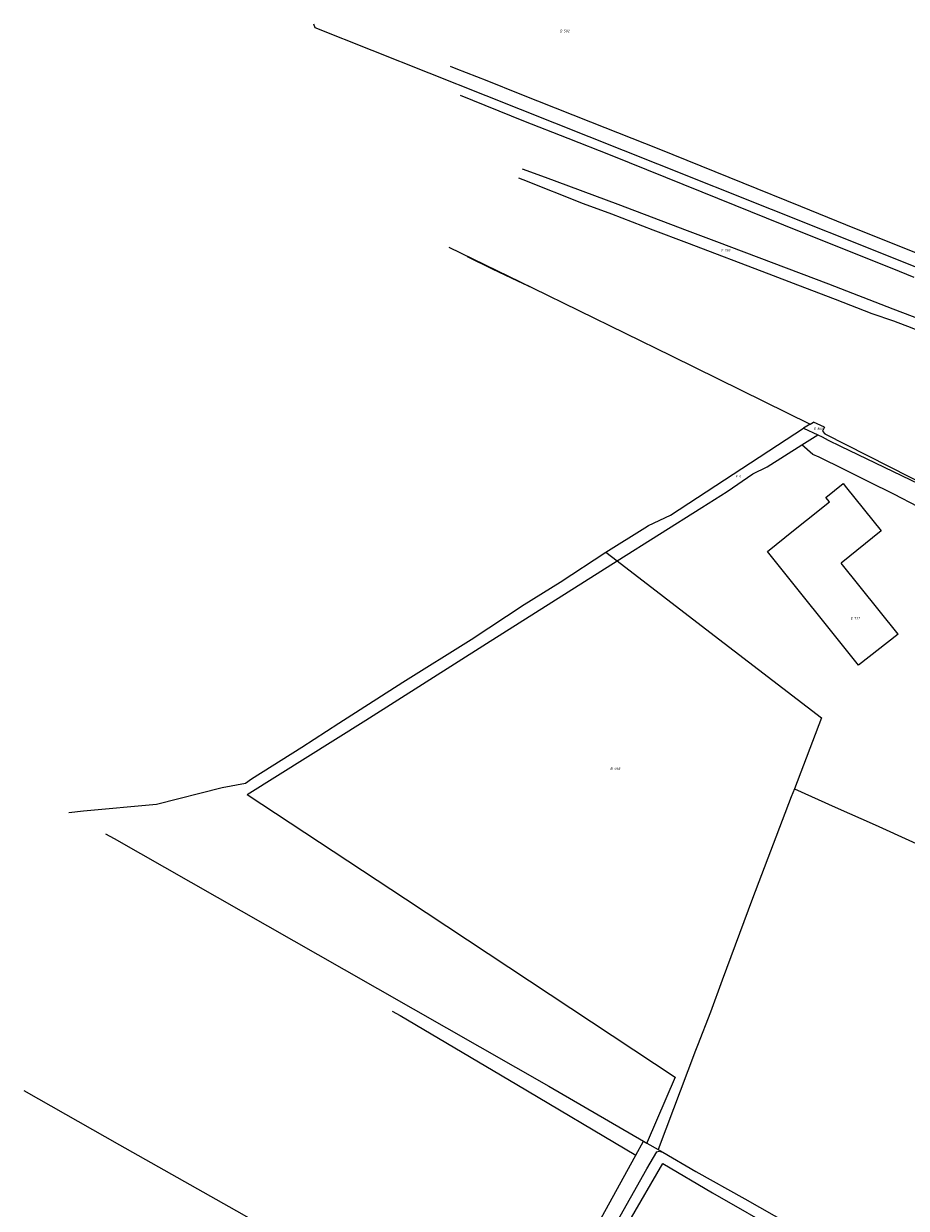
# Model space of a CAD drawing. Header units: metres. Extents: x 154658 to 157381, y 449781 to 452932.
# Tile 27 of 52: x 154745 to 155381, y 451618 to 452471. Entities that reach past the tile are written whole.
import ezdxf
from ezdxf.enums import TextEntityAlignment as Align
from ezdxf.lldxf.tags import DXFTag

# ---------------------------------------------------------------- set-up
doc = ezdxf.new("R2010")
doc.units = ezdxf.units.M
doc.layers.add('B-WE-KG-GRENS_PERCEEL-G', color=150, linetype='KG-PERCEEL', lineweight=18)
doc.layers.add('B-WE-KG-GRENS_PERCEEL-S', color=150, linetype='Continuous', lineweight=25)
doc.styles.add('NLCS-ISO', font='NLCS-ISO.ttf')
doc.styles.get("Standard").update_dxf_attribs({"font": 'verdana.ttf'})
tags = doc.linetypes.add('KG-PERCEEL', pattern='A,5.5,-2,["P",Standard,S=1.8,R=0,X=-0.5,Y=-0.9],-2,5.5,-2,[5,NLCS.SHX,S=0.75,R=0,X=0,Y=0],-2', length=19).pattern_tags.tags
tags[6] = DXFTag(74, 10)

# ---------------------------------------------------------------- blocks, each defined once
blk = doc.blocks.new('SKG-PERCEELNUMMER-SO')
at = {"style": 'NLCS-ISO', "oblique": 10, "flags": 1}
for tag, p in [('GEMEENTECODE', (0, 2.55)), ('PERCEELGROOTTE', (0, -2.45))]:
    blk.add_attdef(tag, text='', height=1.8, dxfattribs=at).set_placement(p, align=Align.MIDDLE_CENTER)
at = {"style": 'NLCS-ISO', "oblique": 10}
blk.add_attdef('SECTIE', text='', height=1.8, dxfattribs=at).set_placement((-0.5, 0), align=Align.MIDDLE_RIGHT)
blk.add_attdef('PERCEELNUMMER', text='', height=1.8, dxfattribs=at).set_placement((0.5, 0), align=Align.MIDDLE_LEFT)

msp = doc.modelspace()

# ---------------------------------------------------------------- linework, layer by layer
at = {"layer": 'B-WE-KG-GRENS_PERCEEL-G', "flags": 128}
for points in [[(154954.072, 452470.955), (154954.9, 452468.219), (155078.153, 452419.23), (155201.716, 452370.035), (155365.632, 452304.754), (155439.294, 452275.163), (155501.85, 452250.51), (155553.067, 452229.961), (155602.135, 452210.233), (155643.441, 452194.033), (155677.099, 452182.078), (155727.701, 452165.098), (155769.967, 452147.714), (155815.089, 452130.703), (155847.797, 452118.265), (155867.483, 452110.557)], [(155052.381, 452440.363), (155056.439, 452438.765), (155078.861, 452430.018), (155102.664, 452420.536), (155153.439, 452400.253), (155202.735, 452380.707), (155263.325, 452356.339), (155304.814, 452339.501), (155343.762, 452323.664), (155373.248, 452311.919), (155402.615, 452300.075), (155437.604, 452285.88), (155475.69, 452270.698), (155510.618, 452257.01), (155530.249, 452249.342), (155549.835, 452241.789), (155583.995, 452228.479), (155607.684, 452218.632), (155634.521, 452208.224), (155637.291, 452207.013)], [(155105.566, 452400.762), (155059.908, 452419.216)], [(155137.501, 452388.166), (155105.566, 452400.762)], [(155167.943, 452376.148), (155137.501, 452388.166)], [(155234.001, 452349.677), (155167.943, 452376.148)], [(155101.749, 452359.946), (155104.805, 452358.758), (155148.284, 452341.56)], [(155104.282, 452366.457), (155120.922, 452360.319)], [(155120.922, 452360.319), (155173.222, 452340.892)], [(155304.109, 452321.281), (155234.001, 452349.677)], [(155148.284, 452341.56), (155168.733, 452334.001), (155198.555, 452322.362), (155222.795, 452313.437), (155282.084, 452290.827), (155302.67, 452282.924), (155329.873, 452272.526), (155356.059, 452262.198), (155371.861, 452257.006), (155385.075, 452251.845), (155386.627, 452251.168), (155412.559, 452241.603)], [(155173.222, 452340.892), (155223.17, 452322.11)], [(155223.17, 452322.11), (155244.35, 452314.19)], [(155370.895, 452294.517), (155304.109, 452321.281)], [(155051.496, 452310.009), (155111.787, 452280.589)], [(155244.35, 452314.19), (155324.968, 452283.481)], [(155064.834, 452303.154), (155082.815, 452294.397), (155100.857, 452285.765), (155111.787, 452280.589)], [(155386.766, 452288.12), (155370.895, 452294.517)], [(155324.968, 452283.481), (155371.234, 452265.673)], [(155111.787, 452280.589), (155211.99, 452231.692), (155311.845, 452182.598)], [(155371.234, 452265.673), (155392.29, 452257.728)], [(155311.845, 452182.598), (155306.977, 452179.592)], [(155311.845, 452182.598), (155314.182, 452184.041)], [(155316.914, 452182.729), (155314.182, 452184.041)], [(155322.067, 452180.394), (155316.914, 452182.729)], [(155322.067, 452180.394), (155320.547, 452177.499)], [(155164.704, 452090.385), (155192.745, 452107.958), (155195.289, 452109.449), (155211.176, 452116.987), (155250.114, 452142.342), (155306.977, 452179.592)], [(155305.722, 452167.526), (155317.224, 452174.834)], [(155306.977, 452179.592), (155317.224, 452174.834)], [(155317.224, 452174.834), (155320.471, 452173.326), (155324.774, 452170.989), (155333.638, 452166.775), (155389.907, 452139.492), (155410.376, 452129.398), (155431.028, 452119.384), (155453.885, 452108.522), (155454.309, 452108.319)], [(155320.547, 452177.499), (155322.352, 452175.551)], [(155322.352, 452175.551), (155445.193, 452113.142)], [(155172.811, 452084.122), (155233.781, 452122.477), (155251.946, 452133.896), (155270.343, 452146.627), (155280.799, 452151.69), (155305.722, 452167.526)], [(155407.476, 452113.926), (155389.642, 452122.896), (155371.929, 452132.104), (155354.065, 452141.014), (155336.18, 452149.88), (155318.265, 452158.687), (155313.719, 452160.752), (155305.722, 452167.526)], [(155309.203, 452113.357), (155325.631, 452126.582), (155323.117, 452129.705), (155335.493, 452139.665), (155338.042, 452136.559), (155362.967, 452105.596), (155334.134, 452082.386)], [(155299.655, 452105.81), (155309.203, 452113.357)], [(155375.226, 452031.338), (155346.571, 452009.012), (155281.057, 452090.834), (155299.655, 452105.81)], [(154777.931, 451902.69), (154788.308, 451903.995), (154840.965, 451908.839), (154888.265, 451920.907), (154905.031, 451924.029), (154909.497, 451926.949), (154945.69, 451949.853), (154972.201, 451967.268), (155018.405, 451996.685), (155067.664, 452027.411), (155105.888, 452052.631), (155131.643, 452068.722), (155164.704, 452090.385)], [(155164.704, 452090.385), (155172.811, 452084.122)], [(154906.336, 451915.779), (154991.631, 451969.341), (155078.689, 452024.51), (155172.811, 452084.122)], [(155172.811, 452084.122), (155239.456, 452032.639), (155319.803, 451971.046), (155300.378, 451919.93)], [(155375.226, 452031.338), (155334.134, 452082.386)], [(154906.336, 451915.779), (155020.255, 451840.68), (155139.328, 451761.956), (155214.482, 451712.124), (155194.407, 451665.44), (155194.07, 451664.753)], [(155300.378, 451919.93), (155298.152, 451914.073), (155270.272, 451840.813), (155248.391, 451782.107), (155239.931, 451759.052), (155230.533, 451735.048), (155229.094, 451731.345), (155202.262, 451659.995)], [(155300.378, 451919.93), (155329.722, 451906.75), (155358.459, 451893.818), (155385.44, 451881.616), (155411.202, 451870.057), (155437.561, 451858.207), (155463.804, 451846.481), (155489.448, 451835.001), (155515.928, 451822.725), (155516.941, 451822.229)], [(154804.317, 451887.544), (154810.386, 451884.06), (154976.122, 451789.724), (155123.459, 451705.77), (155191.715, 451666.122)], [(155010.819, 451759.825), (155016.411, 451756.58), (155100.379, 451706.8), (155186.206, 451656.114)], [(154745.321, 451702.593), (154814.41, 451663.531), (154902.548, 451613.726), (154969.909, 451575.062), (155051.219, 451528.722), (155109.67, 451494.987)], [(155186.206, 451656.114), (155191.715, 451666.122)], [(155191.715, 451666.122), (155194.07, 451664.753)], [(155194.07, 451664.753), (155202.262, 451659.995)], [(155202.262, 451659.995), (155205.552, 451658.084)], [(155114.233, 451503.436), (155119.551, 451513.283), (155129.487, 451531.056), (155158.878, 451583.476), (155194.216, 451646.056), (155201.401, 451658.291), (155203.039, 451658.899), (155205.552, 451658.084)], [(155150.646, 451591.515), (155186.206, 451656.114)], [(155205.552, 451658.084), (155229.371, 451644.299), (155264.783, 451624.581), (155315.904, 451595.502)], [(155126.746, 451508.472), (155127.88, 451511.058), (155181.303, 451608.131), (155205.715, 451650.003), (155241.419, 451628.952), (155292.575, 451599.537), (155312.129, 451587.929)]]:
    msp.add_lwpolyline(points, dxfattribs=at)

# ---------------------------------------------------------------- block references
at = {"layer": 'B-WE-KG-GRENS_PERCEEL-S'}
for p, values in [((155133.633, 452465.688), {'PERCEELNUMMER': '592', 'SECTIE': 'D'}), ((155249.52, 452307.539), {'PERCEELNUMMER': '782', 'SECTIE': 'E'}), ((155316.361, 452179.229), {'PERCEELNUMMER': '866', 'SECTIE': 'E'}), ((155259.926, 452144.773), {'PERCEELNUMMER': '5', 'SECTIE': 'E'}), ((155342.854, 452042.677), {'PERCEELNUMMER': '777', 'SECTIE': 'E'}), ((155169.98, 451934.337), {'PERCEELNUMMER': '498', 'SECTIE': 'B'})]:
    msp.add_blockref('SKG-PERCEELNUMMER-SO', p, dxfattribs=at).add_auto_attribs(values)

doc.saveas('drawing.dxf')
